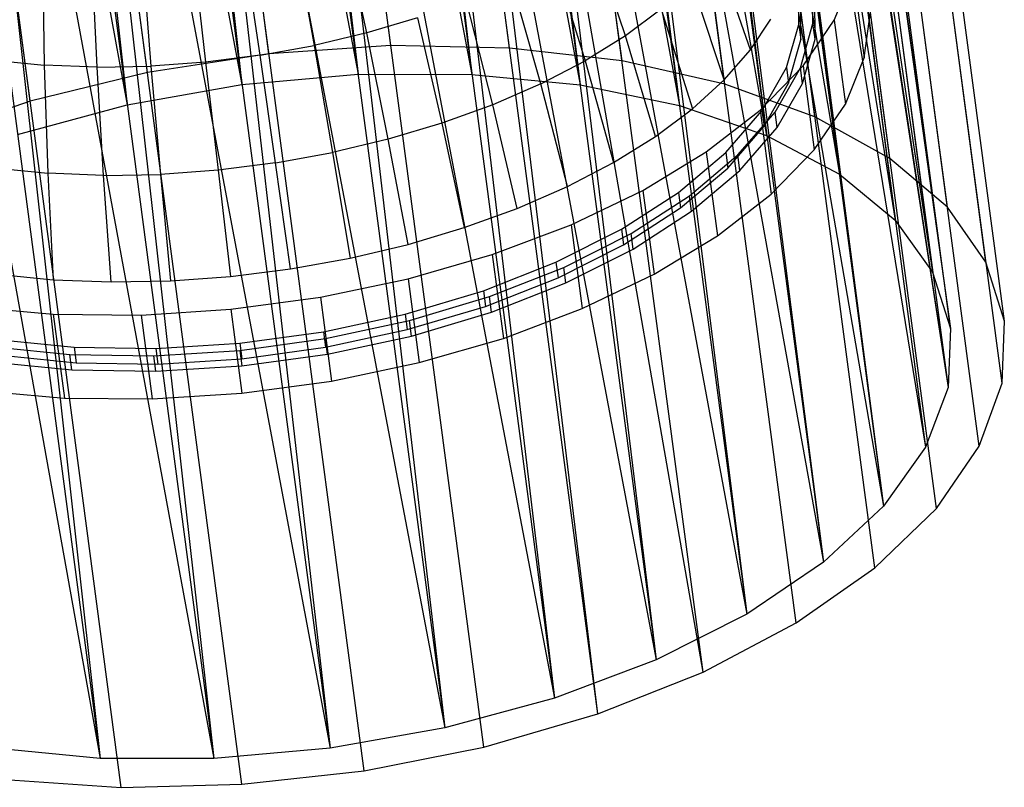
# Model space of a CAD drawing. Extents: x -23.4 to 23.6, y 0.3 to 4.
# Tile 36 of 189: x -19 to -17.9, y 0.3 to 1.1. Entities that reach past the tile are written whole.
import ezdxf

# ---------------------------------------------------------------- set-up
doc = ezdxf.new("R2010")
doc.units = 0
doc.header["$MEASUREMENT"] = 0
doc.layers.get('0').update_dxf_attribs({"color": 13, "linetype": 'CONTINUOUS'})

# ---------------------------------------------------------------- blocks, each defined once
blk = doc.blocks.new('FOURTY_V_PM_STL')
at = {"color": 0}
for p, q in [((-18.5529, 1.0801, -3.8465), (-18.9337, 3.9531, -2.1732)), ((-18.5529, 1.0801, -3.8465), (-18.9337, 3.9531, -2.1732)), ((-18.4238, 1.0775, -3.8126), (-18.8045, 3.9505, -2.1394)), ((-18.4238, 1.0775, -3.8126), (-18.8045, 3.9505, -2.1394)), ((-18.6854, 1.0711, -3.8612), (-19.0661, 3.9441, -2.1879)), ((-18.6854, 1.0711, -3.8612), (-19.0661, 3.9441, -2.1879)), ((-18.3016, 1.0634, -3.7605), (-18.6824, 3.9364, -2.0873)), ((-18.3016, 1.0634, -3.7605), (-18.6824, 3.9364, -2.0873)), ((-18.8173, 1.0508, -3.8563), (-19.198, 3.9238, -2.183)), ((-18.8173, 1.0508, -3.8563), (-19.198, 3.9238, -2.183)), ((-18.1899, 1.0381, -3.6918), (-18.5707, 3.9111, -2.0185)), ((-18.1899, 1.0381, -3.6918), (-18.5707, 3.9111, -2.0185)), ((-18.9448, 1.0197, -3.8319), (-19.3256, 3.8927, -2.1587)), ((-18.9448, 1.0197, -3.8319), (-19.3256, 3.8927, -2.1587)), ((-18.092, 1.0025, -3.6083), (-18.4728, 3.8755, -1.935)), ((-18.092, 1.0025, -3.6083), (-18.4728, 3.8755, -1.935)), ((-18.0106, 0.9575, -3.5124), (-18.3914, 3.8305, -1.8392)), ((-18.0106, 0.9575, -3.5124), (-18.3914, 3.8305, -1.8392)), ((-17.9481, 0.9044, -3.407), (-18.3288, 3.7774, -1.7338)), ((-17.9481, 0.9044, -3.407), (-18.3288, 3.7774, -1.7338)), ((-17.9062, 0.8447, -3.2951), (-18.287, 3.7177, -1.6219)), ((-17.9062, 0.8447, -3.2951), (-18.287, 3.7177, -1.6219)), ((-17.8862, 0.7803, -3.1799), (-18.267, 3.6533, -1.5066)), ((-17.8862, 0.7803, -3.1799), (-18.267, 3.6533, -1.5066)), ((-17.8887, 0.7128, -3.0646), (-18.2695, 3.5858, -1.3914)), ((-17.8887, 0.7128, -3.0646), (-18.2695, 3.5858, -1.3914)), ((-17.9136, 0.6443, -2.9527), (-18.2944, 3.5173, -1.2795)), ((-17.9136, 0.6443, -2.9527), (-18.2944, 3.5173, -1.2795)), ((-17.9601, 0.5768, -2.8473), (-18.3409, 3.4498, -1.1741)), ((-17.9601, 0.5768, -2.8473), (-18.3409, 3.4498, -1.1741)), ((-18.027, 0.5121, -2.7515), (-18.4078, 3.3851, -1.0783)), ((-18.027, 0.5121, -2.7515), (-18.4078, 3.3851, -1.0783)), ((-18.1123, 0.4522, -2.668), (-18.493, 3.3252, -0.9948)), ((-18.1123, 0.4522, -2.668), (-18.493, 3.3252, -0.9948)), ((-18.2135, 0.3987, -2.5992), (-18.5943, 3.2717, -0.926)), ((-18.2135, 0.3987, -2.5992), (-18.5943, 3.2717, -0.926)), ((-18.9078, 2.7305, -2.8264), (-18.5886, 1.049, -3.8011)), ((-18.9078, 2.7305, -2.8264), (-18.5886, 1.049, -3.8011)), ((-18.9078, 2.7305, -2.8264), (-18.7147, 1.0378, -3.8106)), ((-18.9078, 2.7305, -2.8264), (-18.7147, 1.0378, -3.8106)), ((-18.8124, 2.7379, -2.8174), (-18.5886, 1.049, -3.8011)), ((-18.8124, 2.7379, -2.8174), (-18.5886, 1.049, -3.8011)), ((-18.7853, 2.7388, -2.8128), (-18.4648, 1.0488, -3.7726)), ((-18.7853, 2.7388, -2.8128), (-18.4648, 1.0488, -3.7726)), ((-18.7853, 2.7388, -2.8128), (-18.5886, 1.049, -3.8011)), ((-18.7853, 2.7388, -2.8128), (-18.5886, 1.049, -3.8011)), ((-18.6887, 2.7377, -2.789), (-18.4648, 1.0488, -3.7726)), ((-18.6887, 2.7377, -2.789), (-18.4648, 1.0488, -3.7726)), ((-18.6658, 2.7364, -2.7815), (-18.3472, 1.0373, -3.7261)), ((-18.6658, 2.7364, -2.7815), (-18.3472, 1.0373, -3.7261)), ((-18.6658, 2.7364, -2.7815), (-18.4648, 1.0488, -3.7726)), ((-18.6658, 2.7364, -2.7815), (-18.4648, 1.0488, -3.7726)), ((-18.9385, 2.7268, -2.827), (-18.7147, 1.0378, -3.8106)), ((-18.9385, 2.7268, -2.827), (-18.7147, 1.0378, -3.8106)), ((-18.5711, 2.7263, -2.7425), (-18.3472, 1.0373, -3.7261)), ((-18.5711, 2.7263, -2.7425), (-18.3472, 1.0373, -3.7261)), ((-18.5528, 2.7234, -2.7333), (-18.2394, 1.0149, -3.6631)), ((-18.5528, 2.7234, -2.7333), (-18.2394, 1.0149, -3.6631)), ((-18.5528, 2.7234, -2.7333), (-18.3472, 1.0373, -3.7261)), ((-18.5528, 2.7234, -2.7333), (-18.3472, 1.0373, -3.7261)), ((-19.0298, 2.7117, -2.8219), (-18.7147, 1.0378, -3.8106)), ((-19.0298, 2.7117, -2.8219), (-18.7147, 1.0378, -3.8106)), ((-19.0298, 2.7117, -2.8219), (-18.8393, 1.0157, -3.8011)), ((-19.0298, 2.7117, -2.8219), (-18.8393, 1.0157, -3.8011)), ((-19.0632, 2.7047, -2.8174), (-18.8393, 1.0157, -3.8011)), ((-19.0632, 2.7047, -2.8174), (-18.8393, 1.0157, -3.8011)), ((-18.4632, 2.7038, -2.6794), (-18.2394, 1.0149, -3.6631)), ((-18.4632, 2.7038, -2.6794), (-18.2394, 1.0149, -3.6631)), ((-18.4495, 2.7, -2.6697), (-18.1445, 0.9822, -3.5853)), ((-18.4495, 2.7, -2.6697), (-18.1445, 0.9822, -3.5853)), ((-18.4495, 2.7, -2.6697), (-18.2394, 1.0149, -3.6631)), ((-18.4495, 2.7, -2.6697), (-18.2394, 1.0149, -3.6631)), ((-19.1478, 2.6829, -2.7993), (-18.8393, 1.0157, -3.8011)), ((-19.1478, 2.6829, -2.7993), (-18.8393, 1.0157, -3.8011)), ((-18.3683, 2.6711, -2.6017), (-18.1445, 0.9822, -3.5853)), ((-18.3683, 2.6711, -2.6017), (-18.1445, 0.9822, -3.5853)), ((-18.3589, 2.667, -2.5925), (-18.0654, 0.9402, -3.4953)), ((-18.3589, 2.667, -2.5925), (-18.0654, 0.9402, -3.4953)), ((-18.3589, 2.667, -2.5925), (-18.1445, 0.9822, -3.5853)), ((-18.3589, 2.667, -2.5925), (-18.1445, 0.9822, -3.5853)), ((-18.2135, 0.3987, -2.5992), (-18.6077, 2.6604, -1.2179)), ((-18.3278, 0.3532, -2.5471), (-18.6077, 2.6604, -1.2179)), ((-18.3278, 0.3532, -2.5471), (-18.6077, 2.6604, -1.2179)), ((-18.2135, 0.3987, -2.5992), (-18.6077, 2.6604, -1.2179)), ((-18.3278, 0.3532, -2.5471), (-18.6324, 2.6516, -1.2086)), ((-18.3278, 0.3532, -2.5471), (-18.6324, 2.6516, -1.2086)), ((-18.2893, 2.6292, -2.5116), (-18.0654, 0.9402, -3.4953)), ((-18.2893, 2.6292, -2.5116), (-18.0654, 0.9402, -3.4953)), ((-18.2836, 2.6254, -2.5038), (-18.0047, 0.8902, -3.3956)), ((-18.2836, 2.6254, -2.5038), (-18.0047, 0.8902, -3.3956)), ((-18.2836, 2.6254, -2.5038), (-18.0654, 0.9402, -3.4953)), ((-18.2836, 2.6254, -2.5038), (-18.0654, 0.9402, -3.4953)), ((-18.4518, 0.3171, -2.5133), (-18.7564, 2.6155, -1.1747)), ((-18.4518, 0.3171, -2.5133), (-18.7564, 2.6155, -1.1747)), ((-18.582, 0.2913, -2.4986), (-18.8866, 2.5897, -1.16)), ((-18.582, 0.2913, -2.4986), (-18.8866, 2.5897, -1.16)), ((-18.2285, 2.5792, -2.412), (-18.0047, 0.8902, -3.3956)), ((-18.2285, 2.5792, -2.412), (-18.0047, 0.8902, -3.3956)), ((-18.8459, 0.2733, -2.5279), (-19.1505, 2.5717, -1.1893)), ((-18.8459, 0.2733, -2.5279), (-19.1505, 2.5717, -1.1893)), ((-18.7147, 0.2766, -2.5035), (-19.0193, 2.5749, -1.1649)), ((-18.7147, 0.2766, -2.5035), (-19.0193, 2.5749, -1.1649)), ((-18.2258, 2.5763, -2.4064), (-17.9641, 0.8337, -3.2894)), ((-18.2258, 2.5763, -2.4064), (-17.9641, 0.8337, -3.2894)), ((-18.2258, 2.5763, -2.4064), (-18.0047, 0.8902, -3.3956)), ((-18.2258, 2.5763, -2.4064), (-18.0047, 0.8902, -3.3956)), ((-18.1879, 2.5227, -2.3058), (-17.9641, 0.8337, -3.2894)), ((-18.1879, 2.5227, -2.3058), (-17.9641, 0.8337, -3.2894)), ((-18.1871, 2.5211, -2.3028), (-17.9448, 0.7725, -3.1799)), ((-18.1871, 2.5211, -2.3028), (-17.9448, 0.7725, -3.1799)), ((-18.1871, 2.5211, -2.3028), (-17.9641, 0.8337, -3.2894)), ((-18.1871, 2.5211, -2.3028), (-17.9641, 0.8337, -3.2894)), ((-17.9448, 0.7725, -3.1799), (-18.1686, 2.4615, -2.1962)), ((-17.9448, 0.7725, -3.1799), (-18.1686, 2.4615, -2.1962)), ((-18.1713, 2.3973, -2.0867), (-17.9474, 0.7084, -3.0703)), ((-18.1713, 2.3973, -2.0867), (-17.9474, 0.7084, -3.0703)), ((-18.1713, 2.3973, -2.0867), (-17.9448, 0.7725, -3.1799)), ((-18.1713, 2.3973, -2.0867), (-17.9448, 0.7725, -3.1799)), ((-18.1709, 2.3991, -2.0896), (-17.9448, 0.7725, -3.1799)), ((-18.1709, 2.3991, -2.0896), (-17.9448, 0.7725, -3.1799)), ((-18.1939, 2.3357, -1.9861), (-17.9474, 0.7084, -3.0703)), ((-18.1939, 2.3357, -1.9861), (-17.9474, 0.7084, -3.0703)), ((-18.1958, 2.3322, -1.9805), (-17.972, 0.6433, -2.9641)), ((-18.1958, 2.3322, -1.9805), (-17.972, 0.6433, -2.9641)), ((-18.1958, 2.3322, -1.9805), (-17.9474, 0.7084, -3.0703)), ((-18.1958, 2.3322, -1.9805), (-17.9474, 0.7084, -3.0703)), ((-18.237, 2.2732, -1.8886), (-18.0176, 0.5792, -2.8645)), ((-18.237, 2.2732, -1.8886), (-18.0176, 0.5792, -2.8645)), ((-18.237, 2.2732, -1.8886), (-17.972, 0.6433, -2.9641)), ((-18.237, 2.2732, -1.8886), (-17.972, 0.6433, -2.9641)), ((-18.2414, 2.2681, -1.8808), (-18.0176, 0.5792, -2.8645)), ((-18.2414, 2.2681, -1.8808), (-18.0176, 0.5792, -2.8645)), ((-18.3068, 2.207, -1.7908), (-18.0829, 0.5181, -2.7744)), ((-18.3068, 2.207, -1.7908), (-18.0829, 0.5181, -2.7744)), ((-18.2988, 2.2134, -1.8), (-18.0829, 0.5181, -2.7744)), ((-18.2988, 2.2134, -1.8), (-18.0829, 0.5181, -2.7744)), ((-18.2988, 2.2134, -1.8), (-18.0176, 0.5792, -2.8645)), ((-18.2988, 2.2134, -1.8), (-18.0176, 0.5792, -2.8645)), ((-18.3777, 2.158, -1.7227), (-18.166, 0.4618, -2.6967)), ((-18.3777, 2.158, -1.7227), (-18.166, 0.4618, -2.6967)), ((-18.3777, 2.158, -1.7227), (-18.0829, 0.5181, -2.7744)), ((-18.3777, 2.158, -1.7227), (-18.0829, 0.5181, -2.7744)), ((-18.3899, 2.1507, -1.713), (-18.166, 0.4618, -2.6967)), ((-18.3899, 2.1507, -1.713), (-18.166, 0.4618, -2.6967)), ((-18.4713, 2.1085, -1.6591), (-18.2644, 0.412, -2.6336)), ((-18.4713, 2.1085, -1.6591), (-18.2644, 0.412, -2.6336)), ((-18.4713, 2.1085, -1.6591), (-18.166, 0.4618, -2.6967)), ((-18.4713, 2.1085, -1.6591), (-18.166, 0.4618, -2.6967)), ((-18.4882, 2.101, -1.65), (-18.2644, 0.412, -2.6336)), ((-18.4882, 2.101, -1.65), (-18.2644, 0.412, -2.6336)), ((-18.577, 2.0665, -1.6109), (-18.3749, 0.3703, -2.5871)), ((-18.577, 2.0665, -1.6109), (-18.3749, 0.3703, -2.5871)), ((-18.577, 2.0665, -1.6109), (-18.2644, 0.412, -2.6336)), ((-18.577, 2.0665, -1.6109), (-18.2644, 0.412, -2.6336)), ((-18.5987, 2.0593, -1.6035), (-18.3749, 0.3703, -2.5871)), ((-18.5987, 2.0593, -1.6035), (-18.3749, 0.3703, -2.5871)), ((-18.7182, 2.0269, -1.575), (-18.4943, 0.3379, -2.5587)), ((-18.7182, 2.0269, -1.575), (-18.4943, 0.3379, -2.5587)), ((-18.6918, 2.033, -1.5796), (-18.4943, 0.3379, -2.5587)), ((-18.6918, 2.033, -1.5796), (-18.4943, 0.3379, -2.5587)), ((-18.6918, 2.033, -1.5796), (-18.3749, 0.3703, -2.5871)), ((-18.6918, 2.033, -1.5796), (-18.3749, 0.3703, -2.5871)), ((-18.8428, 2.0048, -1.5655), (-18.619, 0.3158, -2.5491)), ((-18.8428, 2.0048, -1.5655), (-18.619, 0.3158, -2.5491)), ((-18.8122, 2.0091, -1.566), (-18.619, 0.3158, -2.5491)), ((-18.8122, 2.0091, -1.566), (-18.619, 0.3158, -2.5491)), ((-18.8122, 2.0091, -1.566), (-18.4943, 0.3379, -2.5587)), ((-18.8122, 2.0091, -1.566), (-18.4943, 0.3379, -2.5587)), ((-19.173, 2.0003, -1.633), (-18.8688, 0.3048, -2.5871)), ((-19.173, 2.0003, -1.633), (-18.8688, 0.3048, -2.5871)), ((-19.0926, 1.9938, -1.6035), (-18.8688, 0.3048, -2.5871)), ((-19.0926, 1.9938, -1.6035), (-18.8688, 0.3048, -2.5871)), ((-19.0563, 1.9926, -1.5931), (-18.8688, 0.3048, -2.5871)), ((-19.0563, 1.9926, -1.5931), (-18.8688, 0.3048, -2.5871)), ((-19.0563, 1.9926, -1.5931), (-18.7451, 0.3047, -2.5587)), ((-19.0563, 1.9926, -1.5931), (-18.7451, 0.3047, -2.5587)), ((-18.9689, 1.9936, -1.575), (-18.7451, 0.3047, -2.5587)), ((-18.9689, 1.9936, -1.575), (-18.7451, 0.3047, -2.5587)), ((-18.9349, 1.9955, -1.5706), (-18.7451, 0.3047, -2.5587)), ((-18.9349, 1.9955, -1.5706), (-18.7451, 0.3047, -2.5587)), ((-18.9349, 1.9955, -1.5706), (-18.619, 0.3158, -2.5491)), ((-18.9349, 1.9955, -1.5706), (-18.619, 0.3158, -2.5491)), ((-18.5791, 1.0939, -2.3204), (-18.6041, 1.2108, -2.2931)), ((-18.5791, 1.0939, -2.3204), (-18.6041, 1.2108, -2.2931)), ((-18.2979, 1.0907, -2.488), (-18.3348, 1.2005, -2.4479)), ((-18.2979, 1.0907, -2.488), (-18.3348, 1.2005, -2.4479)), ((-18.695, 1.0696, -2.3051), (-18.7123, 1.1881, -2.2788)), ((-18.695, 1.0696, -2.3051), (-18.7123, 1.1881, -2.2788)), ((-18.6575, 1.198, -2.2834), (-18.6364, 1.0803, -2.31)), ((-18.6575, 1.198, -2.2834), (-18.6364, 1.0803, -2.31)), ((-18.9313, 1.1781, -2.3114), (-18.9296, 1.0589, -2.3401)), ((-18.9313, 1.1781, -2.3114), (-18.9296, 1.0589, -2.3401)), ((-18.7677, 1.1811, -2.2793), (-18.7543, 1.0621, -2.3057)), ((-18.7677, 1.1811, -2.2793), (-18.7543, 1.0621, -2.3057)), ((-18.162, 1.0755, -2.6708), (-18.1988, 1.1811, -2.6206)), ((-18.162, 1.0755, -2.6708), (-18.1988, 1.1811, -2.6206)), ((-18.8722, 1.0567, -2.3233), (-18.8778, 1.176, -2.2958)), ((-18.8722, 1.0567, -2.3233), (-18.8778, 1.176, -2.2958)), ((-18.823, 1.177, -2.285), (-18.8136, 1.0578, -2.3118)), ((-18.823, 1.177, -2.285), (-18.8136, 1.0578, -2.3118)), ((-18.3762, 1.1748, -2.4132), (-18.3416, 1.0636, -2.4514)), ((-18.3762, 1.1748, -2.4132), (-18.3416, 1.0636, -2.4514)), ((-18.0711, 1.1078, -2.7056), (-18.0505, 1.1582, -2.7875)), ((-18.0711, 1.1078, -2.7056), (-18.0505, 1.1582, -2.7875)), ((-18.0505, 1.1582, -2.7875), (-18.0384, 1.067, -2.8406)), ((-18.0505, 1.1582, -2.7875), (-18.0384, 1.067, -2.8406)), ((-18.3898, 1.0385, -2.4193), (-18.4218, 1.1511, -2.3828)), ((-18.3898, 1.0385, -2.4193), (-18.4218, 1.1511, -2.3828)), ((-18.1905, 1.0429, -2.6212), (-18.2261, 1.1498, -2.5731)), ((-18.1905, 1.0429, -2.6212), (-18.2261, 1.1498, -2.5731)), ((-18.1094, 1.1032, -2.8797), (-18.1096, 1.1494, -2.9591)), ((-18.1094, 1.1032, -2.8797), (-18.1096, 1.1494, -2.9591)), ((-18.0942, 1.1042, -2.8778), (-18.0943, 1.1515, -2.9592)), ((-18.0942, 1.1042, -2.8778), (-18.0943, 1.1515, -2.9592)), ((-18.0919, 1.0873, -2.8877), (-18.0921, 1.1346, -2.969)), ((-18.0919, 1.0873, -2.8877), (-18.0921, 1.1346, -2.969)), ((-18.4419, 1.0158, -2.3921), (-18.4712, 1.1295, -2.357)), ((-18.4419, 1.0158, -2.3921), (-18.4712, 1.1295, -2.357)), ((-18.1072, 1.0863, -2.8895), (-18.1073, 1.1325, -2.9689)), ((-18.1072, 1.0863, -2.8895), (-18.1073, 1.1325, -2.9689)), ((-18.2593, 1.1196, -2.5288), (-18.2979, 1.0907, -2.488)), ((-18.2593, 1.1196, -2.5288), (-18.2979, 1.0907, -2.488)), ((-18.2593, 1.1196, -2.5288), (-18.225, 1.0113, -2.575)), ((-18.2593, 1.1196, -2.5288), (-18.225, 1.0113, -2.575)), ((-18.0384, 1.067, -2.8406), (-18.0316, 1.117, -2.925)), ((-18.0384, 1.067, -2.8406), (-18.0316, 1.117, -2.925)), ((-18.5239, 1.1104, -2.3361), (-18.5791, 1.0939, -2.3204)), ((-18.5239, 1.1104, -2.3361), (-18.5791, 1.0939, -2.3204)), ((-18.5239, 1.1104, -2.3361), (-18.4975, 0.9956, -2.3701)), ((-18.5239, 1.1104, -2.3361), (-18.4975, 0.9956, -2.3701)), ((-18.162, 1.0755, -2.6708), (-18.1399, 1.1088, -2.723)), ((-18.162, 1.0755, -2.6708), (-18.1399, 1.1088, -2.723)), ((-18.1229, 1.0562, -2.802), (-18.1094, 1.1032, -2.8797)), ((-18.1229, 1.0562, -2.802), (-18.1094, 1.1032, -2.8797)), ((-18.1094, 1.1032, -2.8797), (-18.1072, 1.0863, -2.8895)), ((-18.1094, 1.1032, -2.8797), (-18.1072, 1.0863, -2.8895)), ((-18.1079, 1.0559, -2.7982), (-18.0942, 1.1042, -2.8778)), ((-18.1079, 1.0559, -2.7982), (-18.0942, 1.1042, -2.8778)), ((-18.105, 1.0581, -2.6279), (-18.0711, 1.1078, -2.7056)), ((-18.105, 1.0581, -2.6279), (-18.0711, 1.1078, -2.7056)), ((-18.0919, 1.0873, -2.8877), (-18.0942, 1.1042, -2.8778)), ((-18.0919, 1.0873, -2.8877), (-18.0942, 1.1042, -2.8778)), ((-18.0711, 1.1078, -2.7056), (-18.059, 1.0166, -2.7588)), ((-18.0711, 1.1078, -2.7056), (-18.059, 1.0166, -2.7588)), ((-18.5791, 1.0939, -2.3204), (-18.6364, 1.0803, -2.31)), ((-18.5791, 1.0939, -2.3204), (-18.6364, 1.0803, -2.31)), ((-18.5558, 0.9782, -2.3535), (-18.5791, 1.0939, -2.3204)), ((-18.5558, 0.9782, -2.3535), (-18.5791, 1.0939, -2.3204)), ((-18.2979, 1.0907, -2.488), (-18.3416, 1.0636, -2.4514)), ((-18.2979, 1.0907, -2.488), (-18.3416, 1.0636, -2.4514)), ((-18.2653, 0.9813, -2.5325), (-18.2979, 1.0907, -2.488)), ((-18.2653, 0.9813, -2.5325), (-18.2979, 1.0907, -2.488)), ((-18.1206, 1.0393, -2.8118), (-18.1072, 1.0863, -2.8895)), ((-18.1206, 1.0393, -2.8118), (-18.1072, 1.0863, -2.8895)), ((-18.1057, 1.039, -2.808), (-18.0919, 1.0873, -2.8877)), ((-18.1057, 1.039, -2.808), (-18.0919, 1.0873, -2.8877)), ((-18.6854, 1.0711, -3.8612), (-18.8173, 1.0508, -3.8563)), ((-18.6854, 1.0711, -3.8612), (-18.8173, 1.0508, -3.8563)), ((-18.695, 1.0696, -2.3051), (-18.6364, 1.0803, -2.31)), ((-18.695, 1.0696, -2.3051), (-18.6364, 1.0803, -2.31)), ((-18.5529, 1.0801, -3.8465), (-18.6854, 1.0711, -3.8612)), ((-18.5529, 1.0801, -3.8465), (-18.6854, 1.0711, -3.8612)), ((-18.6364, 1.0803, -2.31), (-18.6163, 0.9638, -2.3425)), ((-18.6364, 1.0803, -2.31), (-18.6163, 0.9638, -2.3425)), ((-18.4238, 1.0775, -3.8126), (-18.5529, 1.0801, -3.8465)), ((-18.4238, 1.0775, -3.8126), (-18.5529, 1.0801, -3.8465)), ((-18.3016, 1.0634, -3.7605), (-18.4238, 1.0775, -3.8126)), ((-18.3016, 1.0634, -3.7605), (-18.4238, 1.0775, -3.8126)), ((-18.1905, 1.0429, -2.6212), (-18.162, 1.0755, -2.6708)), ((-18.1905, 1.0429, -2.6212), (-18.162, 1.0755, -2.6708)), ((-18.9849, 1.0643, -2.362), (-18.9296, 1.0589, -2.3401)), ((-18.9849, 1.0643, -2.362), (-18.9296, 1.0589, -2.3401)), ((-18.7543, 1.0621, -2.3057), (-18.8136, 1.0578, -2.3118)), ((-18.7543, 1.0621, -2.3057), (-18.8136, 1.0578, -2.3118)), ((-18.695, 1.0696, -2.3051), (-18.7543, 1.0621, -2.3057)), ((-18.695, 1.0696, -2.3051), (-18.7543, 1.0621, -2.3057)), ((-18.7543, 1.0621, -2.3057), (-18.7407, 0.9446, -2.3379)), ((-18.7543, 1.0621, -2.3057), (-18.7407, 0.9446, -2.3379)), ((-18.6782, 0.9526, -2.3373), (-18.695, 1.0696, -2.3051)), ((-18.6782, 0.9526, -2.3373), (-18.695, 1.0696, -2.3051)), ((-18.3898, 1.0385, -2.4193), (-18.3416, 1.0636, -2.4514)), ((-18.3898, 1.0385, -2.4193), (-18.3416, 1.0636, -2.4514)), ((-18.3416, 1.0636, -2.4514), (-18.3108, 0.953, -2.4943)), ((-18.3416, 1.0636, -2.4514), (-18.3108, 0.953, -2.4943)), ((-18.1899, 1.0381, -3.6918), (-18.3016, 1.0634, -3.7605)), ((-18.1899, 1.0381, -3.6918), (-18.3016, 1.0634, -3.7605)), ((-18.059, 1.0166, -2.7588), (-18.0384, 1.067, -2.8406)), ((-18.059, 1.0166, -2.7588), (-18.0384, 1.067, -2.8406)), ((-18.8173, 1.0508, -3.8563), (-18.9448, 1.0197, -3.8319)), ((-18.8173, 1.0508, -3.8563), (-18.9448, 1.0197, -3.8319)), ((-18.8722, 1.0567, -2.3233), (-18.9296, 1.0589, -2.3401)), ((-18.9296, 1.0589, -2.3401), (-18.9258, 0.9412, -2.3742)), ((-18.8722, 1.0567, -2.3233), (-18.9296, 1.0589, -2.3401)), ((-18.9296, 1.0589, -2.3401), (-18.9258, 0.9412, -2.3742)), ((-18.8722, 1.0567, -2.3233), (-18.8136, 1.0578, -2.3118)), ((-18.8722, 1.0567, -2.3233), (-18.8136, 1.0578, -2.3118)), ((-18.8653, 0.9389, -2.3565), (-18.8722, 1.0567, -2.3233)), ((-18.8653, 0.9389, -2.3565), (-18.8722, 1.0567, -2.3233)), ((-18.8136, 1.0578, -2.3118), (-18.8034, 0.9401, -2.3443)), ((-18.8136, 1.0578, -2.3118), (-18.8034, 0.9401, -2.3443)), ((-18.7147, 1.0378, -3.8106), (-18.5886, 1.049, -3.8011)), ((-18.7147, 1.0378, -3.8106), (-18.5886, 1.049, -3.8011)), ((-18.5886, 1.049, -3.8011), (-18.4648, 1.0488, -3.7726)), ((-18.5886, 1.049, -3.8011), (-18.4648, 1.0488, -3.7726)), ((-18.4648, 1.0488, -3.7726), (-18.3472, 1.0373, -3.7261)), ((-18.4648, 1.0488, -3.7726), (-18.3472, 1.0373, -3.7261)), ((-18.1517, 1.01, -2.556), (-18.105, 1.0581, -2.6279)), ((-18.1517, 1.01, -2.556), (-18.105, 1.0581, -2.6279)), ((-18.1496, 1.0093, -2.7276), (-18.1229, 1.0562, -2.802)), ((-18.1496, 1.0093, -2.7276), (-18.1229, 1.0562, -2.802)), ((-18.1353, 1.0079, -2.722), (-18.1079, 1.0559, -2.7982)), ((-18.1353, 1.0079, -2.722), (-18.1079, 1.0559, -2.7982)), ((-18.1229, 1.0562, -2.802), (-18.1206, 1.0393, -2.8118)), ((-18.1229, 1.0562, -2.802), (-18.1206, 1.0393, -2.8118)), ((-18.1057, 1.039, -2.808), (-18.1079, 1.0559, -2.7982)), ((-18.1057, 1.039, -2.808), (-18.1079, 1.0559, -2.7982)), ((-18.105, 1.0581, -2.6279), (-18.0929, 0.9668, -2.6811)), ((-18.105, 1.0581, -2.6279), (-18.0929, 0.9668, -2.6811)), ((-18.3898, 1.0385, -2.4193), (-18.4419, 1.0158, -2.3921)), ((-18.3898, 1.0385, -2.4193), (-18.4419, 1.0158, -2.3921)), ((-18.3611, 0.9268, -2.4609), (-18.3898, 1.0385, -2.4193)), ((-18.3611, 0.9268, -2.4609), (-18.3898, 1.0385, -2.4193)), ((-18.225, 1.0113, -2.575), (-18.1905, 1.0429, -2.6212)), ((-18.225, 1.0113, -2.575), (-18.1905, 1.0429, -2.6212)), ((-18.092, 1.0025, -3.6083), (-18.1899, 1.0381, -3.6918)), ((-18.092, 1.0025, -3.6083), (-18.1899, 1.0381, -3.6918)), ((-18.1473, 0.9924, -2.7375), (-18.1206, 1.0393, -2.8118)), ((-18.1473, 0.9924, -2.7375), (-18.1206, 1.0393, -2.8118)), ((-18.1331, 0.991, -2.7318), (-18.1057, 1.039, -2.808)), ((-18.1331, 0.991, -2.7318), (-18.1057, 1.039, -2.808)), ((-18.8393, 1.0157, -3.8011), (-18.7147, 1.0378, -3.8106)), ((-18.8393, 1.0157, -3.8011), (-18.7147, 1.0378, -3.8106)), ((-18.3472, 1.0373, -3.7261), (-18.2394, 1.0149, -3.6631)), ((-18.3472, 1.0373, -3.7261), (-18.2394, 1.0149, -3.6631)), ((-18.9448, 1.0197, -3.8319), (-19.0644, 0.9787, -3.7888)), ((-18.9448, 1.0197, -3.8319), (-19.0644, 0.9787, -3.7888)), ((-18.0929, 0.9668, -2.6811), (-18.059, 1.0166, -2.7588)), ((-18.0929, 0.9668, -2.6811), (-18.059, 1.0166, -2.7588)), ((-18.9587, 0.9833, -3.7726), (-18.8393, 1.0157, -3.8011)), ((-18.9587, 0.9833, -3.7726), (-18.8393, 1.0157, -3.8011)), ((-18.4419, 1.0158, -2.3921), (-18.4975, 0.9956, -2.3701)), ((-18.4419, 1.0158, -2.3921), (-18.4975, 0.9956, -2.3701)), ((-18.4155, 0.9031, -2.4325), (-18.4419, 1.0158, -2.3921)), ((-18.4155, 0.9031, -2.4325), (-18.4419, 1.0158, -2.3921)), ((-18.2653, 0.9813, -2.5325), (-18.225, 1.0113, -2.575)), ((-18.2653, 0.9813, -2.5325), (-18.225, 1.0113, -2.575)), ((-18.2394, 1.0149, -3.6631), (-18.1445, 0.9822, -3.5853)), ((-18.2394, 1.0149, -3.6631), (-18.1445, 0.9822, -3.5853)), ((-18.2101, 0.9646, -2.4913), (-18.1517, 1.01, -2.556)), ((-18.2101, 0.9646, -2.4913), (-18.1517, 1.01, -2.556)), ((-18.189, 0.9638, -2.6583), (-18.1496, 1.0093, -2.7276)), ((-18.189, 0.9638, -2.6583), (-18.1496, 1.0093, -2.7276)), ((-18.1758, 0.9612, -2.6509), (-18.1353, 1.0079, -2.722)), ((-18.1758, 0.9612, -2.6509), (-18.1353, 1.0079, -2.722)), ((-18.1517, 1.01, -2.556), (-18.1396, 0.9187, -2.6091)), ((-18.1517, 1.01, -2.556), (-18.1396, 0.9187, -2.6091)), ((-18.1496, 1.0093, -2.7276), (-18.1473, 0.9924, -2.7375)), ((-18.1496, 1.0093, -2.7276), (-18.1473, 0.9924, -2.7375)), ((-18.1331, 0.991, -2.7318), (-18.1353, 1.0079, -2.722)), ((-18.1331, 0.991, -2.7318), (-18.1353, 1.0079, -2.722)), ((-18.4975, 0.9956, -2.3701), (-18.5558, 0.9782, -2.3535)), ((-18.4975, 0.9956, -2.3701), (-18.5558, 0.9782, -2.3535)), ((-18.4975, 0.9956, -2.3701), (-18.4734, 0.8821, -2.4095)), ((-18.4975, 0.9956, -2.3701), (-18.4734, 0.8821, -2.4095)), ((-18.0106, 0.9575, -3.5124), (-18.092, 1.0025, -3.6083)), ((-18.0106, 0.9575, -3.5124), (-18.092, 1.0025, -3.6083)), ((-18.1868, 0.9469, -2.6682), (-18.1473, 0.9924, -2.7375)), ((-18.1868, 0.9469, -2.6682), (-18.1473, 0.9924, -2.7375)), ((-18.1735, 0.9443, -2.6608), (-18.1331, 0.991, -2.7318)), ((-18.1735, 0.9443, -2.6608), (-18.1331, 0.991, -2.7318)), ((-18.5558, 0.9782, -2.3535), (-18.6163, 0.9638, -2.3425)), ((-18.5558, 0.9782, -2.3535), (-18.6163, 0.9638, -2.3425)), ((-18.5342, 0.8639, -2.3922), (-18.5558, 0.9782, -2.3535)), ((-18.5342, 0.8639, -2.3922), (-18.5558, 0.9782, -2.3535)), ((-18.3108, 0.953, -2.4943), (-18.2653, 0.9813, -2.5325)), ((-18.3108, 0.953, -2.4943), (-18.2653, 0.9813, -2.5325)), ((-18.1445, 0.9822, -3.5853), (-18.0654, 0.9402, -3.4953)), ((-18.1445, 0.9822, -3.5853), (-18.0654, 0.9402, -3.4953)), ((-18.6782, 0.9526, -2.3373), (-18.6163, 0.9638, -2.3425)), ((-18.6782, 0.9526, -2.3373), (-18.6163, 0.9638, -2.3425)), ((-18.6163, 0.9638, -2.3425), (-18.5973, 0.8489, -2.3808)), ((-18.6163, 0.9638, -2.3425), (-18.5973, 0.8489, -2.3808)), ((-18.279, 0.9227, -2.4351), (-18.2101, 0.9646, -2.4913)), ((-18.279, 0.9227, -2.4351), (-18.2101, 0.9646, -2.4913)), ((-18.2403, 0.9204, -2.5956), (-18.189, 0.9638, -2.6583)), ((-18.2403, 0.9204, -2.5956), (-18.189, 0.9638, -2.6583)), ((-18.2101, 0.9646, -2.4913), (-18.198, 0.8733, -2.5444)), ((-18.2101, 0.9646, -2.4913), (-18.198, 0.8733, -2.5444)), ((-18.189, 0.9638, -2.6583), (-18.1868, 0.9469, -2.6682)), ((-18.189, 0.9638, -2.6583), (-18.1868, 0.9469, -2.6682)), ((-18.1396, 0.9187, -2.6091), (-18.0929, 0.9668, -2.6811)), ((-18.1396, 0.9187, -2.6091), (-18.0929, 0.9668, -2.6811)), ((-18.6782, 0.9526, -2.3373), (-18.7407, 0.9446, -2.3379)), ((-18.6782, 0.9526, -2.3373), (-18.7407, 0.9446, -2.3379)), ((-18.6618, 0.8372, -2.3754), (-18.6782, 0.9526, -2.3373)), ((-18.6618, 0.8372, -2.3754), (-18.6782, 0.9526, -2.3373)), ((-18.3611, 0.9268, -2.4609), (-18.3108, 0.953, -2.4943)), ((-18.3611, 0.9268, -2.4609), (-18.3108, 0.953, -2.4943)), ((-18.2283, 0.9168, -2.5866), (-18.1758, 0.9612, -2.6509)), ((-18.2283, 0.9168, -2.5866), (-18.1758, 0.9612, -2.6509)), ((-18.1735, 0.9443, -2.6608), (-18.1758, 0.9612, -2.6509)), ((-18.1735, 0.9443, -2.6608), (-18.1758, 0.9612, -2.6509)), ((-17.9481, 0.9044, -3.407), (-18.0106, 0.9575, -3.5124)), ((-17.9481, 0.9044, -3.407), (-18.0106, 0.9575, -3.5124)), ((-18.9842, 0.947, -2.3974), (-18.9258, 0.9412, -2.3742)), ((-18.9842, 0.947, -2.3974), (-18.9258, 0.9412, -2.3742)), ((-18.7407, 0.9446, -2.3379), (-18.8034, 0.9401, -2.3443)), ((-18.7407, 0.9446, -2.3379), (-18.8034, 0.9401, -2.3443)), ((-18.7407, 0.9446, -2.3379), (-18.7271, 0.8289, -2.376)), ((-18.7407, 0.9446, -2.3379), (-18.7271, 0.8289, -2.376)), ((-18.2381, 0.9035, -2.6055), (-18.1868, 0.9469, -2.6682)), ((-18.2381, 0.9035, -2.6055), (-18.1868, 0.9469, -2.6682)), ((-18.2261, 0.8999, -2.5965), (-18.1735, 0.9443, -2.6608)), ((-18.2261, 0.8999, -2.5965), (-18.1735, 0.9443, -2.6608)), ((-18.8653, 0.9389, -2.3565), (-18.9258, 0.9412, -2.3742)), ((-18.9258, 0.9412, -2.3742), (-18.92, 0.8254, -2.4138)), ((-18.8653, 0.9389, -2.3565), (-18.9258, 0.9412, -2.3742)), ((-18.9258, 0.9412, -2.3742), (-18.92, 0.8254, -2.4138)), ((-18.8653, 0.9389, -2.3565), (-18.8034, 0.9401, -2.3443)), ((-18.8653, 0.9389, -2.3565), (-18.8034, 0.9401, -2.3443)), ((-18.8569, 0.823, -2.3953), (-18.8653, 0.9389, -2.3565)), ((-18.8569, 0.823, -2.3953), (-18.8653, 0.9389, -2.3565)), ((-18.8034, 0.9401, -2.3443), (-18.7923, 0.8242, -2.3827)), ((-18.8034, 0.9401, -2.3443), (-18.7923, 0.8242, -2.3827)), ((-18.0654, 0.9402, -3.4953), (-18.0047, 0.8902, -3.3956)), ((-18.0654, 0.9402, -3.4953), (-18.0047, 0.8902, -3.3956)), ((-18.4155, 0.9031, -2.4325), (-18.3611, 0.9268, -2.4609)), ((-18.4155, 0.9031, -2.4325), (-18.3611, 0.9268, -2.4609)), ((-18.3571, 0.8853, -2.3885), (-18.279, 0.9227, -2.4351)), ((-18.3571, 0.8853, -2.3885), (-18.279, 0.9227, -2.4351)), ((-18.3022, 0.8804, -2.5409), (-18.2403, 0.9204, -2.5956)), ((-18.3022, 0.8804, -2.5409), (-18.2403, 0.9204, -2.5956)), ((-18.279, 0.9227, -2.4351), (-18.2669, 0.8314, -2.4882)), ((-18.279, 0.9227, -2.4351), (-18.2669, 0.8314, -2.4882)), ((-18.2403, 0.9204, -2.5956), (-18.2381, 0.9035, -2.6055)), ((-18.2403, 0.9204, -2.5956), (-18.2381, 0.9035, -2.6055)), ((-18.2918, 0.8757, -2.5306), (-18.2283, 0.9168, -2.5866)), ((-18.2918, 0.8757, -2.5306), (-18.2283, 0.9168, -2.5866)), ((-18.2261, 0.8999, -2.5965), (-18.2283, 0.9168, -2.5866)), ((-18.2261, 0.8999, -2.5965), (-18.2283, 0.9168, -2.5866)), ((-18.198, 0.8733, -2.5444), (-18.1396, 0.9187, -2.6091)), ((-18.198, 0.8733, -2.5444), (-18.1396, 0.9187, -2.6091)), ((-18.4734, 0.8821, -2.4095), (-18.4155, 0.9031, -2.4325)), ((-18.4734, 0.8821, -2.4095), (-18.4155, 0.9031, -2.4325)), ((-18.3, 0.8635, -2.5507), (-18.2381, 0.9035, -2.6055)), ((-18.3, 0.8635, -2.5507), (-18.2381, 0.9035, -2.6055)), ((-18.2896, 0.8588, -2.5404), (-18.2261, 0.8999, -2.5965)), ((-18.2896, 0.8588, -2.5404), (-18.2261, 0.8999, -2.5965)), ((-17.9062, 0.8447, -3.2951), (-17.9481, 0.9044, -3.407)), ((-17.9062, 0.8447, -3.2951), (-17.9481, 0.9044, -3.407)), ((-18.0047, 0.8902, -3.3956), (-17.9641, 0.8337, -3.2894)), ((-18.0047, 0.8902, -3.3956), (-17.9641, 0.8337, -3.2894)), ((-18.5342, 0.8639, -2.3922), (-18.4734, 0.8821, -2.4095)), ((-18.5342, 0.8639, -2.3922), (-18.4734, 0.8821, -2.4095)), ((-18.4427, 0.853, -2.3526), (-18.3571, 0.8853, -2.3885)), ((-18.4427, 0.853, -2.3526), (-18.3571, 0.8853, -2.3885)), ((-18.3735, 0.8444, -2.4954), (-18.3022, 0.8804, -2.5409)), ((-18.3735, 0.8444, -2.4954), (-18.3022, 0.8804, -2.5409)), ((-18.3571, 0.8853, -2.3885), (-18.345, 0.794, -2.4417)), ((-18.3571, 0.8853, -2.3885), (-18.345, 0.794, -2.4417)), ((-18.3022, 0.8804, -2.5409), (-18.3, 0.8635, -2.5507)), ((-18.3022, 0.8804, -2.5409), (-18.3, 0.8635, -2.5507)), ((-18.3648, 0.8389, -2.4839), (-18.2918, 0.8757, -2.5306)), ((-18.3648, 0.8389, -2.4839), (-18.2918, 0.8757, -2.5306)), ((-18.2896, 0.8588, -2.5404), (-18.2918, 0.8757, -2.5306)), ((-18.2896, 0.8588, -2.5404), (-18.2918, 0.8757, -2.5306)), ((-18.2669, 0.8314, -2.4882), (-18.198, 0.8733, -2.5444)), ((-18.2669, 0.8314, -2.4882), (-18.198, 0.8733, -2.5444)), ((-18.5973, 0.8489, -2.3808), (-18.5342, 0.8639, -2.3922)), ((-18.5973, 0.8489, -2.3808), (-18.5342, 0.8639, -2.3922)), ((-18.3712, 0.8275, -2.5053), (-18.3, 0.8635, -2.5507)), ((-18.3712, 0.8275, -2.5053), (-18.3, 0.8635, -2.5507)), ((-18.3626, 0.822, -2.4938), (-18.2896, 0.8588, -2.5404)), ((-18.3626, 0.822, -2.4938), (-18.2896, 0.8588, -2.5404)), ((-18.6618, 0.8372, -2.3754), (-18.5973, 0.8489, -2.3808)), ((-18.6618, 0.8372, -2.3754), (-18.5973, 0.8489, -2.3808)), ((-18.5341, 0.8266, -2.3281), (-18.4427, 0.853, -2.3526)), ((-18.5341, 0.8266, -2.3281), (-18.4427, 0.853, -2.3526)), ((-18.4427, 0.853, -2.3526), (-18.4306, 0.7617, -2.4058)), ((-18.4427, 0.853, -2.3526), (-18.4306, 0.7617, -2.4058)), ((-18.7271, 0.8289, -2.376), (-18.6618, 0.8372, -2.3754)), ((-18.7271, 0.8289, -2.376), (-18.6618, 0.8372, -2.3754)), ((-18.4524, 0.8134, -2.4602), (-18.3735, 0.8444, -2.4954)), ((-18.4524, 0.8134, -2.4602), (-18.3735, 0.8444, -2.4954)), ((-18.4458, 0.8071, -2.4478), (-18.3648, 0.8389, -2.4839)), ((-18.4458, 0.8071, -2.4478), (-18.3648, 0.8389, -2.4839)), ((-18.3735, 0.8444, -2.4954), (-18.3712, 0.8275, -2.5053)), ((-18.3735, 0.8444, -2.4954), (-18.3712, 0.8275, -2.5053)), ((-18.3626, 0.822, -2.4938), (-18.3648, 0.8389, -2.4839)), ((-18.3626, 0.822, -2.4938), (-18.3648, 0.8389, -2.4839)), ((-17.8862, 0.7803, -3.1799), (-17.9062, 0.8447, -3.2951)), ((-17.8862, 0.7803, -3.1799), (-17.9062, 0.8447, -3.2951)), ((-18.9809, 0.8314, -2.438), (-18.92, 0.8254, -2.4138)), ((-18.9809, 0.8314, -2.438), (-18.92, 0.8254, -2.4138)), ((-18.92, 0.8254, -2.4138), (-18.8569, 0.823, -2.3953)), ((-18.92, 0.8254, -2.4138), (-18.8569, 0.823, -2.3953)), ((-18.8569, 0.823, -2.3953), (-18.7923, 0.8242, -2.3827)), ((-18.8569, 0.823, -2.3953), (-18.7923, 0.8242, -2.3827)), ((-18.7923, 0.8242, -2.3827), (-18.7271, 0.8289, -2.376)), ((-18.7923, 0.8242, -2.3827), (-18.7271, 0.8289, -2.376)), ((-18.6295, 0.8065, -2.3154), (-18.5341, 0.8266, -2.3281)), ((-18.6295, 0.8065, -2.3154), (-18.5341, 0.8266, -2.3281)), ((-18.5341, 0.8266, -2.3281), (-18.522, 0.7353, -2.3812)), ((-18.5341, 0.8266, -2.3281), (-18.522, 0.7353, -2.3812)), ((-18.4502, 0.7965, -2.47), (-18.3712, 0.8275, -2.5053)), ((-18.4502, 0.7965, -2.47), (-18.3712, 0.8275, -2.5053)), ((-18.345, 0.794, -2.4417), (-18.2669, 0.8314, -2.4882)), ((-18.345, 0.794, -2.4417), (-18.2669, 0.8314, -2.4882)), ((-17.9641, 0.8337, -3.2894), (-17.9448, 0.7725, -3.1799)), ((-17.9641, 0.8337, -3.2894), (-17.9448, 0.7725, -3.1799)), ((-18.5373, 0.7881, -2.4359), (-18.4524, 0.8134, -2.4602)), ((-18.5373, 0.7881, -2.4359), (-18.4524, 0.8134, -2.4602)), ((-18.4524, 0.8134, -2.4602), (-18.4502, 0.7965, -2.47)), ((-18.4524, 0.8134, -2.4602), (-18.4502, 0.7965, -2.47)), ((-18.4435, 0.7902, -2.4576), (-18.3626, 0.822, -2.4938)), ((-18.4435, 0.7902, -2.4576), (-18.3626, 0.822, -2.4938)), ((-18.7269, 0.7933, -2.3148), (-18.6295, 0.8065, -2.3154)), ((-18.7269, 0.7933, -2.3148), (-18.6295, 0.8065, -2.3154)), ((-18.6295, 0.8065, -2.3154), (-18.6174, 0.7153, -2.3685)), ((-18.6295, 0.8065, -2.3154), (-18.6174, 0.7153, -2.3685)), ((-18.5328, 0.7811, -2.4229), (-18.4458, 0.8071, -2.4478)), ((-18.5328, 0.7811, -2.4229), (-18.4458, 0.8071, -2.4478)), ((-18.4435, 0.7902, -2.4576), (-18.4458, 0.8071, -2.4478)), ((-18.4435, 0.7902, -2.4576), (-18.4458, 0.8071, -2.4478)), ((-19.0114, 0.7962, -2.3845), (-18.9198, 0.788, -2.3497)), ((-19.0114, 0.7962, -2.3845), (-18.9198, 0.788, -2.3497)), ((-18.8244, 0.7871, -2.3263), (-18.7269, 0.7933, -2.3148)), ((-18.8244, 0.7871, -2.3263), (-18.7269, 0.7933, -2.3148)), ((-18.7269, 0.7933, -2.3148), (-18.7148, 0.702, -2.3679)), ((-18.7269, 0.7933, -2.3148), (-18.7148, 0.702, -2.3679)), ((-18.5351, 0.7712, -2.4458), (-18.4502, 0.7965, -2.47)), ((-18.5351, 0.7712, -2.4458), (-18.4502, 0.7965, -2.47)), ((-18.4306, 0.7617, -2.4058), (-18.345, 0.794, -2.4417)), ((-18.4306, 0.7617, -2.4058), (-18.345, 0.794, -2.4417)), ((-18.9198, 0.788, -2.3497), (-18.8244, 0.7871, -2.3263)), ((-18.9198, 0.788, -2.3497), (-18.8244, 0.7871, -2.3263)), ((-18.9198, 0.788, -2.3497), (-18.9077, 0.6968, -2.4028)), ((-18.9198, 0.788, -2.3497), (-18.9077, 0.6968, -2.4028)), ((-18.8244, 0.7871, -2.3263), (-18.8123, 0.6958, -2.3794)), ((-18.8244, 0.7871, -2.3263), (-18.8123, 0.6958, -2.3794)), ((-18.6262, 0.7689, -2.4232), (-18.5373, 0.7881, -2.4359)), ((-18.6262, 0.7689, -2.4232), (-18.5373, 0.7881, -2.4359)), ((-18.6239, 0.7615, -2.4099), (-18.5328, 0.7811, -2.4229)), ((-18.6239, 0.7615, -2.4099), (-18.5328, 0.7811, -2.4229)), ((-18.5373, 0.7881, -2.4359), (-18.5351, 0.7712, -2.4458)), ((-18.5373, 0.7881, -2.4359), (-18.5351, 0.7712, -2.4458)), ((-18.5305, 0.7642, -2.4328), (-18.5328, 0.7811, -2.4229)), ((-18.5305, 0.7642, -2.4328), (-18.5328, 0.7811, -2.4229)), ((-18.5305, 0.7642, -2.4328), (-18.4435, 0.7902, -2.4576)), ((-18.5305, 0.7642, -2.4328), (-18.4435, 0.7902, -2.4576)), ((-18.624, 0.752, -2.4331), (-18.5351, 0.7712, -2.4458)), ((-18.624, 0.752, -2.4331), (-18.5351, 0.7712, -2.4458)), ((-17.9448, 0.7725, -3.1799), (-17.9474, 0.7084, -3.0703)), ((-17.9448, 0.7725, -3.1799), (-17.9474, 0.7084, -3.0703)), ((-17.8887, 0.7128, -3.0646), (-17.8862, 0.7803, -3.1799)), ((-17.8887, 0.7128, -3.0646), (-17.8862, 0.7803, -3.1799)), ((-18.9822, 0.7605, -2.4898), (-18.8972, 0.7521, -2.4561)), ((-18.9822, 0.7605, -2.4898), (-18.8972, 0.7521, -2.4561)), ((-18.7172, 0.7564, -2.4224), (-18.6262, 0.7689, -2.4232)), ((-18.7172, 0.7564, -2.4224), (-18.6262, 0.7689, -2.4232)), ((-18.7172, 0.7486, -2.4091), (-18.6239, 0.7615, -2.4099)), ((-18.7172, 0.7486, -2.4091), (-18.6239, 0.7615, -2.4099)), ((-18.6262, 0.7689, -2.4232), (-18.624, 0.752, -2.4331)), ((-18.6262, 0.7689, -2.4232), (-18.624, 0.752, -2.4331)), ((-18.6217, 0.7446, -2.4198), (-18.6239, 0.7615, -2.4099)), ((-18.6217, 0.7446, -2.4198), (-18.6239, 0.7615, -2.4099)), ((-18.6217, 0.7446, -2.4198), (-18.5305, 0.7642, -2.4328)), ((-18.6217, 0.7446, -2.4198), (-18.5305, 0.7642, -2.4328)), ((-18.522, 0.7353, -2.3812), (-18.4306, 0.7617, -2.4058)), ((-18.522, 0.7353, -2.3812), (-18.4306, 0.7617, -2.4058)), ((-18.9888, 0.7529, -2.4782), (-18.9017, 0.7443, -2.4436)), ((-18.9888, 0.7529, -2.4782), (-18.9017, 0.7443, -2.4436)), ((-18.8972, 0.7521, -2.4561), (-18.8082, 0.7507, -2.4334)), ((-18.8972, 0.7521, -2.4561), (-18.8082, 0.7507, -2.4334)), ((-18.8972, 0.7521, -2.4561), (-18.895, 0.7352, -2.4659)), ((-18.8972, 0.7521, -2.4561), (-18.895, 0.7352, -2.4659)), ((-18.8082, 0.7507, -2.4334), (-18.7172, 0.7564, -2.4224)), ((-18.8082, 0.7507, -2.4334), (-18.7172, 0.7564, -2.4224)), ((-18.8082, 0.7507, -2.4334), (-18.806, 0.7338, -2.4433)), ((-18.8082, 0.7507, -2.4334), (-18.806, 0.7338, -2.4433)), ((-18.7172, 0.7564, -2.4224), (-18.715, 0.7395, -2.4322)), ((-18.7172, 0.7564, -2.4224), (-18.715, 0.7395, -2.4322)), ((-18.715, 0.7395, -2.4322), (-18.624, 0.752, -2.4331)), ((-18.715, 0.7395, -2.4322), (-18.624, 0.752, -2.4331)), ((-18.98, 0.7436, -2.4997), (-18.895, 0.7352, -2.4659)), ((-18.98, 0.7436, -2.4997), (-18.895, 0.7352, -2.4659)), ((-18.8995, 0.7274, -2.4535), (-18.9017, 0.7443, -2.4436)), ((-18.9017, 0.7443, -2.4436), (-18.8105, 0.7428, -2.4204)), ((-18.8995, 0.7274, -2.4535), (-18.9017, 0.7443, -2.4436)), ((-18.9017, 0.7443, -2.4436), (-18.8105, 0.7428, -2.4204)), ((-18.8105, 0.7428, -2.4204), (-18.7172, 0.7486, -2.4091)), ((-18.8105, 0.7428, -2.4204), (-18.7172, 0.7486, -2.4091)), ((-18.8082, 0.7259, -2.4302), (-18.8105, 0.7428, -2.4204)), ((-18.8082, 0.7259, -2.4302), (-18.8105, 0.7428, -2.4204)), ((-18.806, 0.7338, -2.4433), (-18.715, 0.7395, -2.4322)), ((-18.806, 0.7338, -2.4433), (-18.715, 0.7395, -2.4322)), ((-18.7172, 0.7486, -2.4091), (-18.7149, 0.7317, -2.4189)), ((-18.7172, 0.7486, -2.4091), (-18.7149, 0.7317, -2.4189)), ((-18.7149, 0.7317, -2.4189), (-18.6217, 0.7446, -2.4198)), ((-18.7149, 0.7317, -2.4189), (-18.6217, 0.7446, -2.4198)), ((-18.9866, 0.736, -2.4881), (-18.8995, 0.7274, -2.4535)), ((-18.9866, 0.736, -2.4881), (-18.8995, 0.7274, -2.4535)), ((-18.895, 0.7352, -2.4659), (-18.806, 0.7338, -2.4433)), ((-18.895, 0.7352, -2.4659), (-18.806, 0.7338, -2.4433)), ((-18.8082, 0.7259, -2.4302), (-18.7149, 0.7317, -2.4189)), ((-18.8082, 0.7259, -2.4302), (-18.7149, 0.7317, -2.4189)), ((-18.6174, 0.7153, -2.3685), (-18.522, 0.7353, -2.3812)), ((-18.6174, 0.7153, -2.3685), (-18.522, 0.7353, -2.3812)), ((-18.8995, 0.7274, -2.4535), (-18.8082, 0.7259, -2.4302)), ((-18.8995, 0.7274, -2.4535), (-18.8082, 0.7259, -2.4302)), ((-18.7148, 0.702, -2.3679), (-18.6174, 0.7153, -2.3685)), ((-18.7148, 0.702, -2.3679), (-18.6174, 0.7153, -2.3685)), ((-17.9474, 0.7084, -3.0703), (-17.972, 0.6433, -2.9641)), ((-17.9474, 0.7084, -3.0703), (-17.972, 0.6433, -2.9641)), ((-17.9136, 0.6443, -2.9527), (-17.8887, 0.7128, -3.0646)), ((-17.9136, 0.6443, -2.9527), (-17.8887, 0.7128, -3.0646)), ((-18.9993, 0.7049, -2.4376), (-18.9077, 0.6968, -2.4028)), ((-18.9993, 0.7049, -2.4376), (-18.9077, 0.6968, -2.4028)), ((-18.9077, 0.6968, -2.4028), (-18.8123, 0.6958, -2.3794)), ((-18.9077, 0.6968, -2.4028), (-18.8123, 0.6958, -2.3794)), ((-18.8123, 0.6958, -2.3794), (-18.7148, 0.702, -2.3679)), ((-18.8123, 0.6958, -2.3794), (-18.7148, 0.702, -2.3679)), ((-17.972, 0.6433, -2.9641), (-18.0176, 0.5792, -2.8645)), ((-17.972, 0.6433, -2.9641), (-18.0176, 0.5792, -2.8645)), ((-17.9601, 0.5768, -2.8473), (-17.9136, 0.6443, -2.9527)), ((-17.9601, 0.5768, -2.8473), (-17.9136, 0.6443, -2.9527)), ((-18.0176, 0.5792, -2.8645), (-18.0829, 0.5181, -2.7744)), ((-18.0176, 0.5792, -2.8645), (-18.0829, 0.5181, -2.7744)), ((-18.027, 0.5121, -2.7515), (-17.9601, 0.5768, -2.8473)), ((-18.027, 0.5121, -2.7515), (-17.9601, 0.5768, -2.8473)), ((-18.0829, 0.5181, -2.7744), (-18.166, 0.4618, -2.6967)), ((-18.0829, 0.5181, -2.7744), (-18.166, 0.4618, -2.6967)), ((-18.1123, 0.4522, -2.668), (-18.027, 0.5121, -2.7515)), ((-18.1123, 0.4522, -2.668), (-18.027, 0.5121, -2.7515)), ((-18.166, 0.4618, -2.6967), (-18.2644, 0.412, -2.6336)), ((-18.166, 0.4618, -2.6967), (-18.2644, 0.412, -2.6336)), ((-18.2135, 0.3987, -2.5992), (-18.1123, 0.4522, -2.668)), ((-18.2135, 0.3987, -2.5992), (-18.1123, 0.4522, -2.668)), ((-18.2644, 0.412, -2.6336), (-18.3749, 0.3703, -2.5871)), ((-18.2644, 0.412, -2.6336), (-18.3749, 0.3703, -2.5871)), ((-18.3278, 0.3532, -2.5471), (-18.2135, 0.3987, -2.5992)), ((-18.3278, 0.3532, -2.5471), (-18.2135, 0.3987, -2.5992)), ((-18.3749, 0.3703, -2.5871), (-18.4943, 0.3379, -2.5587)), ((-18.3749, 0.3703, -2.5871), (-18.4943, 0.3379, -2.5587)), ((-18.4518, 0.3171, -2.5133), (-18.3278, 0.3532, -2.5471)), ((-18.4518, 0.3171, -2.5133), (-18.3278, 0.3532, -2.5471)), ((-18.4943, 0.3379, -2.5587), (-18.619, 0.3158, -2.5491)), ((-18.4943, 0.3379, -2.5587), (-18.619, 0.3158, -2.5491)), ((-18.8688, 0.3048, -2.5871), (-18.9864, 0.3163, -2.6336)), ((-18.8688, 0.3048, -2.5871), (-18.9864, 0.3163, -2.6336)), ((-18.619, 0.3158, -2.5491), (-18.7451, 0.3047, -2.5587)), ((-18.619, 0.3158, -2.5491), (-18.7451, 0.3047, -2.5587)), ((-18.582, 0.2913, -2.4986), (-18.4518, 0.3171, -2.5133)), ((-18.582, 0.2913, -2.4986), (-18.4518, 0.3171, -2.5133)), ((-18.7451, 0.3047, -2.5587), (-18.8688, 0.3048, -2.5871)), ((-18.7451, 0.3047, -2.5587), (-18.8688, 0.3048, -2.5871)), ((-18.7147, 0.2766, -2.5035), (-18.582, 0.2913, -2.4986)), ((-18.7147, 0.2766, -2.5035), (-18.582, 0.2913, -2.4986)), ((-18.972, 0.2817, -2.571), (-18.8459, 0.2733, -2.5279)), ((-18.972, 0.2817, -2.571), (-18.8459, 0.2733, -2.5279)), ((-18.8459, 0.2733, -2.5279), (-18.7147, 0.2766, -2.5035)), ((-18.8459, 0.2733, -2.5279), (-18.7147, 0.2766, -2.5035))]:
    blk.add_line(p, q, dxfattribs=at)

msp = doc.modelspace()

# ---------------------------------------------------------------- block references
at = {"color": 0}
msp.add_blockref('FOURTY_V_PM_STL', (0, 0), dxfattribs=at)

doc.saveas('drawing.dxf')
